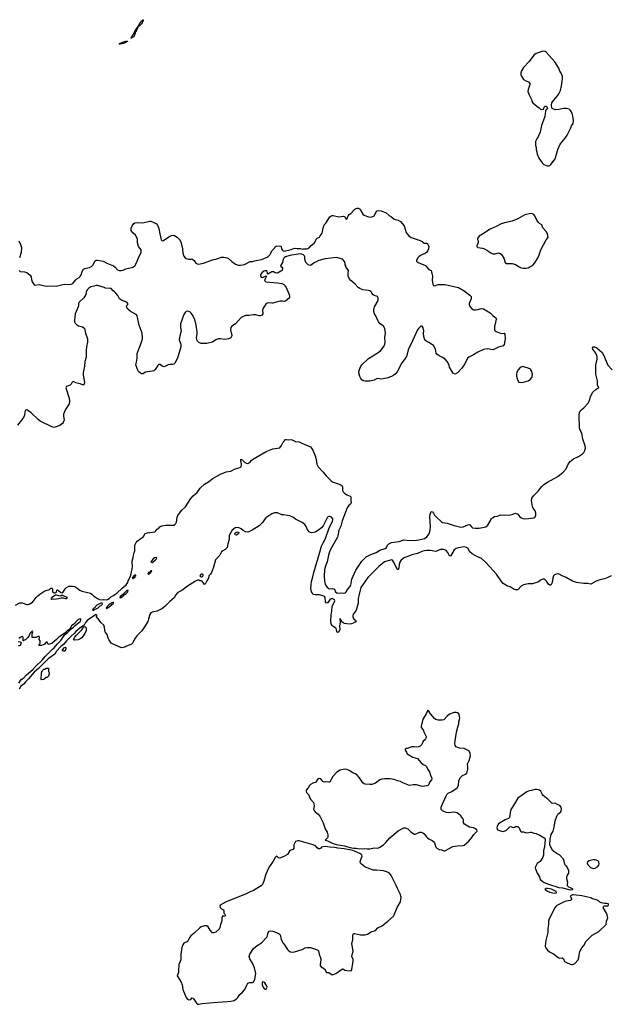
# Model space of a CAD drawing. Header units: inches. Extents: x 1474254 to 1647085, y 640389 to 772279.
# Tile 44 of 85: x 1495366 to 1505733, y 722830 to 740110. Entities that reach past the tile are written whole.
import ezdxf

# ---------------------------------------------------------------- set-up
doc = ezdxf.new("R2010")
doc.units = ezdxf.units.IN
doc.header["$MEASUREMENT"] = 0
for name, color, linetype in [('B4792', 7, 'Continuous'), ('B4793', 7, 'Continuous'), ('B4794', 7, 'Continuous'), ('B5702', 7, 'Continuous'), ('B5703', 7, 'Continuous')]:
    doc.layers.add(name, color=color, linetype=linetype)

msp = doc.modelspace()

# ---------------------------------------------------------------- linework, layer by layer
at = {"layer": 'B4792', "color": 6}
for points, elevation in [([(1495290, 729836), (1495370, 729876), (1495410, 729876), (1495490, 729849), (1495510, 729847), (1495530, 729854), (1495592, 729888), (1495620, 729920), (1495654, 729970), (1495685, 730000)], 700), ([(1498098, 730000), (1498086, 729970), (1498001, 729899), (1497912, 729810), (1497862, 729770), (1497782, 729730), (1497690, 729714), (1497670, 729703), (1497648, 729672), (1497630, 729596), (1497613, 729550), (1497570, 729472), (1497510, 729383), (1497423, 729297), (1497383, 729237), (1497350, 729172), (1497330, 729149), (1497232, 729110), (1497210, 729097), (1497151, 729089), (1497006, 729150), (1496974, 729170), (1496930, 729230), (1496917, 729257), (1496900, 729320), (1496865, 729370), (1496859, 729390), (1496856, 729450), (1496843, 729483), (1496791, 729530), (1496752, 729592), (1496721, 729610), (1496716, 729630), (1496726, 729650), (1496722, 729662), (1496708, 729670), (1496559, 729570), (1496521, 729530), (1496498, 729482), (1496476, 729464), (1496450, 729454), (1496350, 729371), (1496323, 729337), (1496268, 729292), (1496240, 729260), (1496188, 729212), (1496138, 729142), (1496089, 729110), (1496010, 729030), (1495982, 728978), (1495864, 728896), (1495698, 728722), (1495622, 728658), (1495519, 728541), (1495468, 728492), (1495445, 728455), (1495386, 728414), (1495359, 728361)], 700), ([(1495978, 730000), (1495932, 729970), (1495925, 729955), (1495914, 729950), (1495930, 729942), (1496010, 729946), (1496050, 729951), (1496095, 729965), (1496130, 729966), (1496170, 729955), (1496185, 729955), (1496204, 729970), (1496130, 730000)], 700), ([(1496097, 730000), (1496087, 729993), (1496054, 730000)], 700), ([(1496662, 730000), (1496733, 729953), (1496770, 729935), (1496810, 729929), (1496830, 729934), (1496888, 729928), (1496910, 729932), (1496936, 729950), (1496962, 729978), (1496999, 730000)], 700), ([(1497146, 730000), (1497131, 729990), (1497126, 729970), (1497130, 729964), (1497150, 729971), (1497182, 730000)], 700), ([(1495351, 728469), (1495390, 728530), (1495438, 728562), (1495486, 728614), (1495596, 728704), (1495641, 728759), (1495757, 728863), (1495822, 728938), (1495940, 729060), (1495973, 729087), (1496027, 729153), (1496090, 729216), (1496161, 729319), (1496199, 729350), (1496202, 729358), (1496219, 729370), (1496222, 729378), (1496239, 729390), (1496241, 729399), (1496258, 729410), (1496261, 729419), (1496270, 729419), (1496310, 729448), (1496339, 729481), (1496427, 729550), (1496440, 729570), (1496440, 729580), (1496439, 729590), (1496430, 729596), (1496409, 729591), (1496385, 729575), (1496316, 729504), (1496276, 729470), (1496262, 729450), (1496254, 729430), (1496257, 729423), (1496250, 729424), (1496233, 729407), (1496230, 729409), (1496212, 729388), (1496183, 729370), (1496158, 729342), (1496062, 729278), (1496010, 729230), (1495930, 729165), (1495890, 729148), (1495867, 729147), (1495850, 729186), (1495830, 729186), (1495793, 729147), (1495780, 729140), (1495747, 729127), (1495707, 729127), (1495706, 729150), (1495722, 729158), (1495726, 729170), (1495726, 729210), (1495706, 729230), (1495706, 729250), (1495716, 729264), (1495716, 729276), (1495710, 729286), (1495690, 729286), (1495647, 729267), (1495587, 729267), (1495588, 729330), (1495598, 729370), (1495590, 729386), (1495542, 729338), (1495525, 729290), (1495511, 729269), (1495471, 729229), (1495442, 729218), (1495433, 729207), (1495426, 729210), (1495427, 729267), (1495422, 729282), (1495410, 729286), (1495374, 729270), (1495354, 729250)], 700), ([(1495338, 729198), (1495373, 729193), (1495394, 729170), (1495384, 729156), (1495374, 729130), (1495342, 729118)], 700), ([(1500000, 725426), (1499956, 725404), (1499930, 725397), (1499910, 725399), (1499885, 725425), (1499872, 725432), (1499850, 725406), (1499815, 725345), (1499752, 725250), (1499724, 725196), (1499681, 725099), (1499651, 724989), (1499636, 724950), (1499627, 724930), (1499606, 724910), (1499470, 724829), (1499399, 724801), (1499330, 724765), (1498990, 724630), (1498883, 724570), (1498879, 724550), (1498887, 724530), (1498910, 724506), (1498942, 724490), (1498952, 724472), (1498952, 724430), (1498970, 724412), (1498976, 724390), (1498970, 724378), (1498954, 724370), (1498936, 724376), (1498930, 724386), (1498924, 724376), (1498915, 724345), (1498916, 724310), (1498909, 724270), (1498890, 724230), (1498882, 724178), (1498870, 724149), (1498810, 724099), (1498770, 724084), (1498750, 724085), (1498710, 724133), (1498672, 724190), (1498650, 724206), (1498610, 724209), (1498552, 724190), (1498530, 724175), (1498430, 724079), (1498370, 724032), (1498353, 724010), (1498310, 723934), (1498250, 723902), (1498230, 723875), (1498210, 723826), (1498196, 723710), (1498193, 723610), (1498159, 723530), (1498156, 723410), (1498152, 723388), (1498134, 723350), (1498132, 723330), (1498141, 723310), (1498201, 723221), (1498218, 723170), (1498228, 723088), (1498290, 722952), (1498310, 722921), (1498338, 722910), (1498368, 722912), (1498390, 722945), (1498410, 722938), (1498467, 722850), (1498490, 722830), (1498510, 722830), (1498570, 722847), (1498770, 722864), (1499010, 722877), (1499070, 722883), (1499130, 722899), (1499179, 722930), (1499196, 722950), (1499230, 723005), (1499276, 723044), (1499315, 723085), (1499337, 723123), (1499352, 723168), (1499370, 723201), (1499406, 723214), (1499450, 723211), (1499470, 723221), (1499495, 723270), (1499512, 723370), (1499488, 723470), (1499453, 723550), (1499405, 723630), (1499397, 723670), (1499404, 723710), (1499472, 723808), (1499536, 723864), (1499610, 723911), (1499705, 724010), (1499716, 724030), (1499730, 724090), (1499748, 724112), (1499770, 724120), (1499810, 724115), (1499873, 724093), (1499919, 724070), (1499939, 724050), (1499957, 723970), (1499990, 723906), (1500000, 723891)], 800)]:
    msp.add_lwpolyline(points, dxfattribs=dict(at, elevation=elevation))
for points, elevation in [([(1496790, 729873), (1496723, 729837), (1496675, 729785), (1496655, 729770), (1496647, 729750), (1496670, 729749), (1496680, 729760), (1496711, 729770), (1496745, 729790), (1496777, 729823), (1496795, 729830), (1496820, 729850), (1496812, 729870)], 700), ([(1497010, 729886), (1496970, 729871), (1496960, 729860), (1496930, 729841), (1496904, 729810), (1496902, 729798), (1496899, 729799), (1496887, 729790), (1496890, 729778), (1496910, 729787), (1496936, 729804), (1497011, 729869)], 700), ([(1496330, 729218), (1496308, 729228), (1496319, 729241), (1496330, 729270), (1496361, 729310), (1496456, 729404), (1496489, 729451), (1496510, 729463), (1496530, 729450), (1496536, 729430), (1496531, 729390), (1496510, 729335), (1496459, 729261), (1496430, 729244), (1496390, 729229)], 700), ([(1496127, 729027), (1496118, 729038), (1496115, 729050), (1496150, 729091), (1496170, 729098), (1496178, 729090), (1496178, 729070), (1496164, 729036), (1496150, 729028)], 700), ([(1495750, 728526), (1495746, 728530), (1495749, 728650), (1495766, 728690), (1495789, 728710), (1495806, 728714), (1495832, 728732), (1495870, 728732), (1495874, 728670), (1495882, 728650), (1495882, 728630), (1495871, 728590), (1495850, 728568), (1495830, 728566), (1495790, 728529)], 700), ([(1499630, 723222), (1499624, 723210), (1499624, 723170), (1499639, 723130), (1499650, 723111), (1499670, 723098), (1499690, 723098), (1499709, 723130), (1499706, 723150), (1499670, 723206), (1499650, 723221)], 800)]:
    msp.add_lwpolyline(points, close=True, dxfattribs=dict(at, elevation=elevation))
at = {"layer": 'B4793', "color": 6, "elevation": 700}
for points in [[(1497323, 739783), (1497316, 739790), (1497325, 739795), (1497329, 739810), (1497342, 739818), (1497358, 739842), (1497370, 739874), (1497379, 739881), (1497390, 739912), (1497400, 739920), (1497410, 739950), (1497424, 739956), (1497423, 739963), (1497430, 739978), (1497438, 739978), (1497430, 739944), (1497421, 739939), (1497410, 739904), (1497401, 739899), (1497390, 739855), (1497371, 739810), (1497342, 739798), (1497330, 739784)], [(1497130, 739679), (1497120, 739680), (1497118, 739690), (1497170, 739716), (1497230, 739734), (1497256, 739736), (1497258, 739730), (1497238, 739722), (1497230, 739710), (1497190, 739690)], [(1499170, 731066), (1499146, 731070), (1499144, 731090), (1499160, 731110), (1499170, 731117), (1499190, 731120), (1499210, 731110), (1499205, 731090)], [(1497773, 730673), (1497730, 730665), (1497710, 730650), (1497683, 730617), (1497668, 730590), (1497690, 730583), (1497710, 730594), (1497751, 730630), (1497767, 730650)], [(1497677, 730437), (1497670, 730436), (1497658, 730422), (1497630, 730409), (1497624, 730396), (1497613, 730390), (1497620, 730380), (1497630, 730379), (1497649, 730390), (1497685, 730430)], [(1497402, 730362), (1497390, 730362), (1497370, 730349), (1497339, 730310), (1497350, 730302), (1497393, 730330), (1497397, 730343), (1497406, 730350)], [(1498570, 730382), (1498550, 730378), (1498539, 730370), (1498531, 730350), (1498538, 730338), (1498550, 730331), (1498570, 730331), (1498587, 730350), (1498584, 730370)]]:
    msp.add_lwpolyline(points, close=True, dxfattribs=at)
at = {"layer": 'B4793', "color": 6}
for points, elevation in [([(1497457, 740000), (1497458, 739998), (1497450, 739983), (1497442, 739982), (1497447, 740000)], 700), ([(1495359, 735710), (1495373, 735693), (1495450, 735685), (1495490, 735674), (1495550, 735629), (1495570, 735598), (1495575, 735550), (1495587, 735510), (1495596, 735490), (1495619, 735459), (1495633, 735453), (1495710, 735464), (1495830, 735435), (1495910, 735439), (1496008, 735432), (1496148, 735468), (1496230, 735460), (1496270, 735467), (1496298, 735482), (1496319, 735501), (1496350, 735545), (1496370, 735564), (1496410, 735583), (1496430, 735601), (1496448, 735632), (1496462, 735690), (1496489, 735731), (1496510, 735744), (1496590, 735759), (1496630, 735782), (1496654, 735806), (1496687, 735873), (1496710, 735891), (1496730, 735892), (1496831, 735870), (1496896, 735836), (1497010, 735788), (1497036, 735770), (1497082, 735722), (1497110, 735711), (1497150, 735710), (1497184, 735716), (1497230, 735737), (1497350, 735767), (1497387, 735790), (1497419, 735841), (1497450, 735928), (1497498, 736030), (1497498, 736070), (1497450, 736132), (1497436, 736196), (1497434, 736250), (1497422, 736290), (1497398, 736330), (1497351, 736370), (1497333, 736390), (1497325, 736410), (1497322, 736430), (1497324, 736450), (1497338, 736490), (1497370, 736533), (1497390, 736543), (1497430, 736549), (1497530, 736543), (1497650, 736577), (1497670, 736576), (1497730, 736544), (1497769, 736529), (1497786, 736506), (1497808, 736448), (1497829, 736350), (1497841, 736270), (1497850, 736249), (1497870, 736229), (1497890, 736236), (1497982, 736298), (1498030, 736322), (1498070, 736327), (1498130, 736294), (1498172, 736252), (1498194, 736210), (1498226, 736090), (1498232, 736010), (1498250, 735962), (1498269, 735930), (1498290, 735917), (1498330, 735905), (1498371, 735909), (1498390, 735915), (1498430, 735882), (1498459, 735839), (1498484, 735824), (1498510, 735819), (1498536, 735824), (1498590, 735839), (1498750, 735898), (1498826, 735914), (1498910, 735941), (1498950, 735944), (1499010, 735929), (1499030, 735917), (1499088, 735868), (1499157, 735817), (1499203, 735803), (1499240, 735800), (1499275, 735805), (1499310, 735816), (1499410, 735866), (1499450, 735866), (1499490, 735878), (1499610, 735900), (1499710, 735941), (1499730, 735955), (1499762, 735990), (1499774, 736010), (1499790, 736054), (1499837, 736103), (1499850, 736124), (1499870, 736138), (1499922, 736142), (1499950, 736138), (1499958, 736130), (1499964, 736090), (1499974, 736070), (1499990, 736054), (1500000, 736051)], 800), ([(1495350, 736229), (1495382, 736162), (1495396, 736110), (1495393, 736027), (1495361, 735930)], 800), ([(1500000, 735918), (1499992, 735908), (1499980, 735850), (1499944, 735790), (1499954, 735774), (1499970, 735764), (1499982, 735750), (1499971, 735710), (1499950, 735695), (1499890, 735664), (1499850, 735668), (1499824, 735684), (1499810, 735687), (1499790, 735684), (1499724, 735644), (1499714, 735650), (1499718, 735670), (1499711, 735691), (1499690, 735701), (1499670, 735701), (1499650, 735695), (1499615, 735670), (1499593, 735630), (1499593, 735610), (1499605, 735590), (1499630, 735584), (1499695, 735615), (1499698, 735610), (1499669, 735551), (1499666, 735530), (1499687, 735507), (1499890, 735492), (1499970, 735478), (1499990, 735471), (1500000, 735463)], 800), ([(1500000, 735166), (1499971, 735171), (1499930, 735171), (1499810, 735136), (1499790, 735135), (1499750, 735142), (1499710, 735137), (1499684, 735116), (1499638, 735050), (1499627, 735010), (1499634, 734950), (1499616, 734924), (1499590, 734913), (1499570, 734911), (1499530, 734927), (1499510, 734929), (1499470, 734930), (1499390, 734920), (1499330, 734919), (1499254, 734886), (1499157, 734770), (1499089, 734730), (1499074, 734706), (1499067, 734670), (1499091, 734570), (1499087, 734550), (1499070, 734526), (1499030, 734508), (1498970, 734499), (1498890, 734511), (1498850, 734507), (1498810, 734494), (1498749, 734450), (1498650, 734428), (1498590, 734425), (1498550, 734430), (1498510, 734447), (1498487, 734470), (1498474, 734490), (1498467, 734530), (1498479, 734590), (1498482, 734630), (1498463, 734750), (1498439, 734850), (1498396, 734936), (1498379, 734959), (1498350, 734984), (1498314, 734994), (1498290, 734991), (1498268, 734972), (1498250, 734936), (1498188, 734770), (1498187, 734710), (1498198, 734650), (1498197, 734630), (1498172, 734530), (1498167, 734490), (1498193, 734413), (1498192, 734368), (1498136, 734170), (1498090, 734083), (1498070, 734063), (1498050, 734057), (1498010, 734059), (1497970, 734051), (1497916, 734024), (1497900, 734020), (1497870, 734027), (1497830, 734057), (1497810, 734057), (1497790, 734044), (1497742, 733970), (1497719, 733950), (1497690, 733940), (1497575, 733925), (1497530, 733896), (1497510, 733896), (1497485, 733905), (1497450, 733936), (1497432, 733970), (1497405, 734050), (1497419, 734101), (1497428, 734170), (1497426, 734250), (1497504, 734450), (1497523, 734510), (1497524, 734530), (1497518, 734610), (1497465, 734750), (1497437, 734890), (1497429, 734910), (1497410, 734934), (1497310, 734990), (1497266, 735030), (1497242, 735070), (1497248, 735092), (1497263, 735110), (1497267, 735130), (1497247, 735150), (1497230, 735159), (1497151, 735190), (1497121, 735210), (1497110, 735221), (1497087, 735267), (1497053, 735313), (1497033, 735333), (1497006, 735350), (1496970, 735390), (1496870, 735399), (1496850, 735411), (1496790, 735430), (1496730, 735448), (1496710, 735447), (1496670, 735434), (1496617, 735423), (1496579, 735401), (1496552, 735368), (1496536, 735330), (1496529, 735290), (1496494, 735230), (1496409, 735150), (1496398, 735130), (1496400, 735090), (1496394, 735070), (1496341, 734950), (1496334, 734886), (1496326, 734850), (1496329, 734810), (1496342, 734782), (1496361, 734761), (1496399, 734739), (1496470, 734720), (1496490, 734705), (1496502, 734690), (1496511, 734670), (1496524, 734610), (1496555, 734510), (1496556, 734450), (1496538, 734370), (1496531, 734310), (1496535, 734190), (1496508, 734110), (1496503, 734030), (1496483, 733910), (1496482, 733870), (1496501, 733750), (1496499, 733721), (1496490, 733701), (1496470, 733699), (1496430, 733722), (1496350, 733739), (1496310, 733761), (1496290, 733747), (1496269, 733711), (1496250, 733695), (1496189, 733671), (1496180, 733660), (1496176, 733650), (1496180, 733630), (1496237, 733470), (1496239, 733410), (1496232, 733370), (1496224, 733350), (1496168, 733270), (1496134, 733190), (1496133, 733150), (1496145, 733090), (1496143, 733070), (1496130, 733041), (1496116, 733024), (1496070, 732990), (1495990, 732960), (1495970, 732956), (1495930, 732962), (1495726, 733066), (1495690, 733091), (1495570, 733208), (1495490, 733261), (1495470, 733257), (1495460, 733240), (1495454, 733226), (1495450, 733170), (1495436, 733130), (1495396, 733084), (1495330, 732992)], 800), ([(1496999, 730000), (1497074, 730046), (1497166, 730134), (1497236, 730190), (1497267, 730230), (1497270, 730265), (1497280, 730280), (1497316, 730364), (1497343, 730470), (1497346, 730510), (1497339, 730610), (1497359, 730670), (1497370, 730741), (1497387, 730790), (1497385, 730850), (1497390, 730886), (1497410, 730933), (1497430, 730960), (1497541, 731039), (1497570, 731090), (1497610, 731106), (1497737, 731123), (1497750, 731132), (1497779, 731170), (1497800, 731180), (1497828, 731210), (1497864, 731230), (1497930, 731242), (1498050, 731238), (1498070, 731242), (1498090, 731252), (1498109, 731271), (1498120, 731290), (1498130, 731378), (1498143, 731410), (1498170, 731451), (1498210, 731503), (1498279, 731561), (1498370, 731706), (1498410, 731751), (1498484, 731810), (1498533, 731890), (1498610, 731958), (1498682, 731998), (1498743, 732050), (1498890, 732134), (1498990, 732176), (1499071, 732189), (1499138, 732222), (1499213, 732247), (1499241, 732259), (1499251, 732270), (1499257, 732290), (1499258, 732310), (1499247, 732370), (1499250, 732398), (1499270, 732388), (1499318, 732338), (1499345, 732325), (1499370, 732324), (1499390, 732331), (1499410, 732346), (1499430, 732374), (1499450, 732394), (1499514, 732426), (1499690, 732531), (1499810, 732581), (1499930, 732596), (1499961, 732639), (1499990, 732695), (1500000, 732706)], 700), ([(1500000, 731419), (1499970, 731423), (1499890, 731456), (1499836, 731456), (1499790, 731436), (1499688, 731370), (1499661, 731339), (1499633, 731290), (1499570, 731230), (1499445, 731150), (1499390, 731120), (1499370, 731117), (1499330, 731124), (1499290, 731144), (1499253, 731173), (1499230, 731186), (1499190, 731198), (1499150, 731193), (1499117, 731170), (1499096, 731150), (1499051, 731069), (1499046, 731050), (1499042, 730990), (1499018, 730910), (1499014, 730870), (1499006, 730850), (1498972, 730810), (1498930, 730790), (1498907, 730773), (1498877, 730710), (1498819, 730650), (1498806, 730630), (1498770, 730504), (1498734, 730406), (1498718, 730382), (1498688, 730352), (1498681, 730310), (1498650, 730262), (1498630, 730215), (1498610, 730198), (1498570, 730255), (1498550, 730264), (1498530, 730265), (1498510, 730275), (1498490, 730274), (1498450, 730256), (1498310, 730170), (1498210, 730093), (1498143, 730057), (1498102, 730010), (1498098, 730000)], 700), ([(1495685, 730000), (1495717, 730030), (1495810, 730087), (1495870, 730102), (1495889, 730111), (1495913, 730133), (1495930, 730134), (1495942, 730122), (1495945, 730070), (1495957, 730057), (1495970, 730051), (1495990, 730051), (1496010, 730066), (1496021, 730099), (1496030, 730103), (1496050, 730095), (1496090, 730059), (1496110, 730051), (1496124, 730056), (1496168, 730130), (1496190, 730148), (1496230, 730166), (1496292, 730170), (1496330, 730161), (1496350, 730152), (1496420, 730100), (1496459, 730079), (1496610, 730046), (1496635, 730030), (1496661, 730001), (1496662, 730000)], 700), ([(1497182, 730000), (1497202, 730018), (1497230, 730036), (1497264, 730070), (1497272, 730092), (1497249, 730090), (1497223, 730070), (1497179, 730021), (1497146, 730000)], 700), ([(1496054, 730000), (1496011, 730009), (1495991, 730009), (1495978, 730000)], 700), ([(1496130, 730000), (1496110, 730008), (1496097, 730000)], 700)]:
    msp.add_lwpolyline(points, dxfattribs=dict(at, elevation=elevation))
at = {"layer": 'B4794', "color": 6, "elevation": 700}
msp.add_lwpolyline([(1497447, 740000), (1497450, 740010), (1497463, 740017), (1497470, 740038), (1497490, 740069), (1497510, 740088), (1497526, 740094), (1497530, 740110), (1497534, 740110), (1497531, 740109), (1497535, 740095), (1497530, 740079), (1497524, 740076), (1497514, 740050), (1497470, 740004), (1497462, 740002), (1497452, 740008), (1497457, 740000)], dxfattribs=at)
at = {"layer": 'B5702', "color": 6}
for points, elevation in [([(1501317, 730000), (1501307, 729953), (1501305, 729870), (1501298, 729830), (1501270, 729748), (1501250, 729714), (1501221, 729679), (1501211, 729650), (1501213, 729630), (1501230, 729592), (1501259, 729570), (1501274, 729550), (1501251, 729530), (1501192, 729510), (1501150, 729503), (1501110, 729505), (1501070, 729514), (1501045, 729525), (1501023, 729543), (1501010, 729573), (1500990, 729594), (1500987, 729593), (1500983, 729590), (1500989, 729530), (1500980, 729470), (1500983, 729410), (1500970, 729370), (1500950, 729358), (1500940, 729360), (1500932, 729370), (1500927, 729407), (1500914, 729430), (1500870, 729458), (1500850, 729479), (1500835, 729510), (1500827, 729550), (1500834, 729666), (1500848, 729730), (1500849, 729810), (1500897, 729910), (1500892, 729930), (1500850, 729952), (1500832, 729948), (1500812, 729930), (1500770, 729875), (1500750, 729872), (1500735, 729895), (1500731, 729970), (1500718, 729990), (1500685, 730000)], 700), ([(1500000, 723891), (1500065, 723790), (1500090, 723767), (1500122, 723750), (1500150, 723744), (1500190, 723749), (1500325, 723790), (1500379, 723821), (1500410, 723828), (1500470, 723827), (1500575, 723795), (1500601, 723781), (1500612, 723770), (1500625, 723710), (1500653, 723630), (1500654, 723610), (1500638, 723530), (1500642, 723510), (1500658, 723490), (1500714, 723450), (1500750, 723388), (1500790, 723386), (1500850, 723346), (1500916, 723370), (1501030, 723451), (1501050, 723446), (1501071, 723431), (1501110, 723421), (1501170, 723418), (1501190, 723422), (1501198, 723442), (1501221, 723590), (1501218, 723618), (1501197, 723670), (1501218, 723770), (1501196, 723890), (1501213, 723970), (1501211, 724030), (1501220, 724060), (1501230, 724073), (1501246, 724074), (1501350, 724052), (1501428, 724052), (1501470, 724059), (1501535, 724105), (1501610, 724128), (1501655, 724170), (1501730, 724206), (1501830, 724287), (1501925, 724375), (1501940, 724400), (1501971, 724470), (1501992, 724530), (1502048, 724630), (1502059, 724670), (1502061, 724710), (1502047, 724770), (1502002, 724850), (1501976, 724916), (1501887, 725090), (1501855, 725130), (1501810, 725157), (1501750, 725171), (1501630, 725183), (1501570, 725184), (1501464, 725224), (1501423, 725243), (1501367, 725290), (1501351, 725310), (1501342, 725330), (1501352, 725370), (1501376, 725430), (1501371, 725451), (1501337, 725477), (1501212, 725532), (1501059, 725559), (1500950, 725572), (1500890, 725585), (1500810, 725586), (1500730, 725597), (1500663, 725590), (1500650, 725569), (1500638, 725562), (1500630, 725558), (1500610, 725560), (1500590, 725575), (1500560, 725610), (1500516, 725630), (1500270, 725700), (1500250, 725701), (1500207, 725690), (1500179, 725630), (1500179, 725570), (1500161, 725550), (1500109, 725531), (1500070, 725461), (1500000, 725426)], 800)]:
    msp.add_lwpolyline(points, dxfattribs=dict(at, elevation=elevation))
at = {"layer": 'B5702', "color": 6, "elevation": 800}
for points in [[(1502530, 727988), (1502510, 727958), (1502503, 727930), (1502484, 727896), (1502443, 727837), (1502411, 727710), (1502411, 727690), (1502451, 727650), (1502463, 727610), (1502499, 727530), (1502499, 727510), (1502491, 727490), (1502473, 727467), (1502450, 727449), (1502423, 727390), (1502397, 727363), (1502370, 727349), (1502330, 727343), (1502290, 727349), (1502250, 727349), (1502170, 727318), (1502150, 727318), (1502133, 727307), (1502132, 727290), (1502142, 727270), (1502156, 727256), (1502170, 727225), (1502266, 727166), (1502350, 727143), (1502411, 727070), (1502450, 727037), (1502490, 727023), (1502506, 727006), (1502531, 726950), (1502559, 726910), (1502577, 726850), (1502596, 726810), (1502599, 726790), (1502593, 726770), (1502560, 726730), (1502546, 726690), (1502530, 726670), (1502510, 726663), (1502430, 726650), (1502330, 726680), (1502270, 726684), (1502210, 726670), (1502090, 726715), (1502050, 726741), (1501999, 726750), (1501937, 726777), (1501868, 726788), (1501770, 726787), (1501720, 726780), (1501690, 726768), (1501609, 726711), (1501550, 726690), (1501510, 726685), (1501431, 726691), (1501410, 726700), (1501390, 726715), (1501330, 726804), (1501289, 726850), (1501253, 726873), (1501213, 726890), (1501150, 726935), (1501110, 726952), (1501070, 726959), (1500990, 726941), (1500933, 726907), (1500864, 726830), (1500838, 726790), (1500810, 726728), (1500790, 726729), (1500770, 726737), (1500710, 726727), (1500690, 726741), (1500650, 726787), (1500630, 726791), (1500613, 726787), (1500587, 726770), (1500570, 726729), (1500511, 726709), (1500471, 726689), (1500451, 726669), (1500431, 726630), (1500394, 726590), (1500392, 726570), (1500401, 726550), (1500438, 726510), (1500469, 726430), (1500523, 726370), (1500531, 726350), (1500535, 726310), (1500526, 726254), (1500533, 726230), (1500550, 726208), (1500608, 726168), (1500635, 726135), (1500694, 726014), (1500728, 725910), (1500761, 725850), (1500775, 725805), (1500775, 725765), (1500770, 725749), (1500744, 725730), (1500731, 725710), (1500770, 725700), (1500842, 725662), (1500887, 725647), (1500930, 725636), (1501070, 725613), (1501162, 725582), (1501230, 725572), (1501270, 725573), (1501330, 725557), (1501410, 725565), (1501470, 725559), (1501510, 725561), (1501590, 725574), (1501650, 725571), (1501690, 725586), (1501750, 725630), (1501791, 725670), (1501861, 725750), (1502010, 725872), (1502083, 725917), (1502110, 725925), (1502130, 725925), (1502180, 725910), (1502230, 725859), (1502290, 725818), (1502310, 725817), (1502390, 725851), (1502412, 725852), (1502442, 725842), (1502464, 725824), (1502504, 725770), (1502525, 725750), (1502550, 725734), (1502608, 725708), (1502630, 725690), (1502646, 725666), (1502668, 725590), (1502687, 725570), (1502730, 725547), (1502770, 725544), (1502810, 725525), (1502830, 725525), (1502970, 725600), (1503050, 725614), (1503150, 725617), (1503170, 725626), (1503248, 725692), (1503305, 725755), (1503337, 725810), (1503398, 725870), (1503388, 725890), (1503369, 725910), (1503334, 725930), (1503262, 725942), (1503173, 725990), (1503156, 726016), (1503154, 726070), (1503147, 726090), (1503110, 726139), (1503070, 726175), (1503039, 726190), (1502990, 726200), (1502890, 726191), (1502850, 726195), (1502785, 726225), (1502762, 726250), (1502766, 726290), (1502778, 726322), (1502851, 726489), (1502866, 726514), (1502890, 726536), (1502950, 726567), (1503046, 726630), (1503070, 726670), (1503075, 726750), (1503095, 726805), (1503137, 726843), (1503190, 726869), (1503213, 726887), (1503223, 726910), (1503230, 726958), (1503233, 726990), (1503229, 727050), (1503255, 727110), (1503279, 727190), (1503275, 727235), (1503250, 727277), (1503170, 727318), (1503086, 727326), (1503055, 727335), (1503029, 727350), (1503009, 727370), (1503007, 727407), (1503012, 727452), (1503036, 727604), (1503064, 727716), (1503077, 727750), (1503073, 727790), (1503089, 727830), (1503093, 727850), (1503089, 727890), (1503072, 727930), (1503050, 727947), (1503030, 727952), (1502990, 727950), (1502910, 727925), (1502868, 727890), (1502810, 727823), (1502783, 727817), (1502710, 727818), (1502670, 727830), (1502647, 727847), (1502581, 727921), (1502561, 727950), (1502550, 727978)], [(1504441, 726601), (1504410, 726600), (1504350, 726582), (1504310, 726576), (1504270, 726561), (1504110, 726447), (1504053, 726347), (1503989, 726250), (1503973, 726190), (1503965, 726110), (1503947, 726093), (1503890, 726067), (1503770, 725999), (1503751, 725970), (1503745, 725950), (1503741, 725930), (1503746, 725910), (1503755, 725895), (1503768, 725888), (1503826, 725866), (1503855, 725865), (1503890, 725874), (1503914, 725886), (1503970, 725946), (1503990, 725951), (1504030, 725936), (1504050, 725938), (1504070, 725951), (1504110, 725951), (1504131, 725930), (1504158, 725870), (1504170, 725858), (1504210, 725856), (1504243, 725843), (1504270, 725837), (1504330, 725851), (1504350, 725851), (1504390, 725831), (1504430, 725827), (1504458, 725818), (1504498, 725798), (1504571, 725750), (1504587, 725730), (1504591, 725710), (1504583, 725670), (1504579, 725590), (1504563, 725530), (1504561, 725450), (1504551, 725410), (1504501, 725339), (1504450, 725299), (1504416, 725230), (1504419, 725210), (1504448, 725130), (1504493, 725070), (1504499, 725030), (1504511, 725010), (1504542, 724990), (1504574, 724970), (1504650, 724936), (1504830, 724883), (1504896, 724876), (1505030, 724838), (1505070, 724843), (1505082, 724850), (1505036, 724876), (1505005, 724885), (1504981, 724910), (1504979, 724930), (1504987, 724970), (1504973, 725030), (1504969, 725070), (1504981, 725099), (1505005, 725130), (1505006, 725150), (1505003, 725170), (1504970, 725249), (1504948, 725268), (1504935, 725290), (1504923, 725343), (1504910, 725375), (1504850, 725449), (1504810, 725463), (1504741, 725510), (1504721, 725530), (1504669, 725630), (1504677, 725730), (1504696, 725810), (1504730, 725871), (1504750, 725938), (1504767, 726053), (1504793, 726130), (1504810, 726165), (1504866, 726210), (1504875, 726250), (1504871, 726291), (1504850, 726317), (1504790, 726344), (1504770, 726359), (1504710, 726357), (1504645, 726425), (1504554, 726494), (1504543, 726510), (1504516, 726570), (1504490, 726589)], [(1505430, 725367), (1505362, 725350), (1505331, 725330), (1505326, 725310), (1505335, 725290), (1505387, 725230), (1505430, 725211), (1505470, 725221), (1505510, 725243), (1505530, 725272), (1505536, 725296), (1505533, 725330), (1505515, 725350), (1505470, 725367)], [(1504630, 724865), (1504610, 724863), (1504583, 724850), (1504630, 724815), (1504670, 724797), (1504750, 724778), (1504790, 724789), (1504784, 724810), (1504702, 724850)], [(1505090, 724754), (1505070, 724750), (1505031, 724730), (1505051, 724690), (1505052, 724670), (1505032, 724650), (1504950, 724641), (1504890, 724614), (1504796, 724564), (1504776, 724544), (1504759, 724521), (1504661, 724330), (1504648, 724292), (1504648, 724230), (1504639, 724161), (1504638, 724090), (1504602, 723950), (1504590, 723850), (1504602, 723822), (1504630, 723781), (1504666, 723750), (1504738, 723718), (1504810, 723657), (1504830, 723647), (1504850, 723642), (1504890, 723645), (1504911, 723630), (1504930, 723584), (1504965, 723565), (1505030, 723535), (1505050, 723529), (1505070, 723529), (1505090, 723532), (1505113, 723547), (1505167, 723613), (1505183, 723650), (1505192, 723730), (1505201, 723759), (1505236, 723824), (1505272, 723870), (1505306, 723930), (1505326, 723954), (1505417, 724043), (1505534, 724110), (1505661, 724230), (1505669, 724290), (1505689, 724350), (1505682, 724370), (1505680, 724400), (1505669, 724430), (1505609, 724531), (1505618, 724550), (1505630, 724556), (1505690, 724558), (1505699, 724570), (1505704, 724590), (1505695, 724595), (1505670, 724601), (1505630, 724598), (1505570, 724613), (1505550, 724624), (1505527, 724647), (1505500, 724660), (1505410, 724689), (1505390, 724699), (1505235, 724735)]]:
    msp.add_lwpolyline(points, close=True, dxfattribs=at)
at = {"layer": 'B5703', "color": 6, "elevation": 800}
for points in [[(1504550, 739559), (1504430, 739518), (1504390, 739489), (1504310, 739376), (1504210, 739269), (1504176, 739210), (1504165, 739170), (1504165, 739150), (1504179, 739110), (1504210, 739061), (1504250, 739035), (1504297, 739017), (1504318, 738990), (1504321, 738970), (1504294, 738886), (1504288, 738850), (1504307, 738790), (1504351, 738711), (1504358, 738678), (1504371, 738651), (1504442, 738590), (1504485, 738565), (1504510, 738542), (1504530, 738534), (1504562, 738538), (1504570, 738574), (1504590, 738591), (1504611, 738590), (1504631, 738550), (1504610, 738526), (1504598, 738522), (1504593, 738507), (1504586, 738410), (1504528, 738252), (1504503, 738137), (1504471, 738070), (1504467, 738053), (1504451, 738030), (1504423, 737970), (1504423, 737910), (1504431, 737869), (1504431, 737830), (1504441, 737790), (1504451, 737750), (1504480, 737680), (1504539, 737599), (1504568, 737568), (1504623, 737543), (1504650, 737545), (1504670, 737553), (1504687, 737570), (1504750, 737647), (1504763, 737670), (1504779, 737710), (1504814, 737830), (1504853, 737927), (1504942, 738030), (1504977, 738083), (1505039, 738210), (1505054, 738250), (1505079, 738290), (1505085, 738335), (1505081, 738390), (1505062, 738470), (1505037, 738517), (1505010, 738541), (1504970, 738552), (1504912, 738552), (1504830, 738532), (1504770, 738530), (1504724, 738544), (1504713, 738553), (1504706, 738566), (1504701, 738610), (1504709, 738650), (1504736, 738690), (1504808, 738772), (1504832, 738810), (1504858, 738870), (1504879, 738950), (1504892, 739070), (1504892, 739112), (1504873, 739173), (1504849, 739209), (1504830, 739258), (1504758, 739370), (1504610, 739543), (1504590, 739554)], [(1504330, 736709), (1504230, 736684), (1504110, 736616), (1504010, 736572), (1503874, 736546), (1503815, 736525), (1503730, 736481), (1503625, 736435), (1503490, 736344), (1503431, 736310), (1503411, 736290), (1503405, 736270), (1503405, 736250), (1503412, 736230), (1503411, 736191), (1503391, 736150), (1503392, 736130), (1503410, 736112), (1503490, 736102), (1503525, 736090), (1503568, 736068), (1503636, 736016), (1503670, 736001), (1503710, 736001), (1503770, 736019), (1503790, 736014), (1503815, 735995), (1503834, 735970), (1503862, 735922), (1503887, 735850), (1503910, 735833), (1503949, 735829), (1504010, 735834), (1504070, 735814), (1504133, 735773), (1504170, 735756), (1504210, 735748), (1504250, 735749), (1504290, 735755), (1504323, 735770), (1504370, 735798), (1504410, 735841), (1504475, 735950), (1504515, 736070), (1504610, 736246), (1504644, 736290), (1504629, 736350), (1504610, 736390), (1504550, 736457), (1504530, 736510), (1504492, 736532), (1504472, 736552), (1504446, 736590), (1504410, 736669), (1504390, 736694), (1504370, 736704)], [(1504190, 734022), (1504151, 734009), (1504114, 733966), (1504094, 733926), (1504086, 733890), (1504086, 733854), (1504103, 733790), (1504127, 733750), (1504170, 733742), (1504210, 733748), (1504290, 733774), (1504330, 733799), (1504356, 733830), (1504364, 733850), (1504368, 733888), (1504352, 733950), (1504330, 733976), (1504290, 733996)]]:
    msp.add_lwpolyline(points, close=True, dxfattribs=at)
at = {"layer": 'B5703', "color": 6}
for points, elevation in [([(1500000, 736051), (1500009, 736049), (1500130, 736079), (1500190, 736101), (1500234, 736094), (1500290, 736093), (1500330, 736084), (1500350, 736089), (1500414, 736090), (1500450, 736109), (1500485, 736150), (1500533, 736187), (1500551, 736210), (1500570, 736257), (1500590, 736275), (1500626, 736294), (1500643, 736317), (1500674, 736366), (1500691, 736450), (1500710, 736508), (1500739, 736541), (1500808, 736652), (1500848, 736672), (1500870, 736676), (1500970, 736653), (1501050, 736664), (1501071, 736651), (1501090, 736617), (1501110, 736609), (1501134, 736666), (1501150, 736689), (1501177, 736710), (1501250, 736783), (1501270, 736796), (1501290, 736801), (1501310, 736801), (1501330, 736789), (1501350, 736766), (1501390, 736699), (1501410, 736679), (1501474, 736654), (1501510, 736644), (1501550, 736648), (1501586, 736670), (1501611, 736709), (1501628, 736750), (1501642, 736758), (1501670, 736762), (1501710, 736757), (1501770, 736735), (1501798, 736718), (1501850, 736672), (1501891, 736651), (1501941, 736610), (1502012, 736592), (1502050, 736566), (1502116, 736490), (1502150, 736378), (1502165, 736350), (1502190, 736324), (1502235, 736290), (1502396, 736236), (1502430, 736215), (1502450, 736195), (1502470, 736189), (1502510, 736189), (1502530, 736169), (1502546, 736130), (1502544, 736090), (1502530, 736059), (1502510, 736031), (1502490, 736015), (1502402, 735970), (1502375, 735950), (1502355, 735930), (1502329, 735891), (1502329, 735870), (1502358, 735850), (1502490, 735795), (1502498, 735790), (1502508, 735770), (1502550, 735728), (1502590, 735708), (1502614, 735610), (1502609, 735530), (1502617, 735470), (1502627, 735447), (1502650, 735441), (1502710, 735463), (1502730, 735464), (1502830, 735460), (1502890, 735451), (1502985, 735425), (1503070, 735410), (1503170, 735354), (1503270, 735276), (1503291, 735251), (1503293, 735230), (1503289, 735210), (1503256, 735130), (1503255, 735110), (1503270, 735077), (1503307, 735027), (1503330, 735016), (1503370, 735016), (1503410, 735022), (1503470, 735040), (1503510, 735038), (1503623, 734963), (1503670, 734918), (1503732, 734870), (1503736, 734850), (1503725, 734835), (1503720, 734790), (1503703, 734730), (1503703, 734663), (1503710, 734650), (1503730, 734636), (1503790, 734613), (1503830, 734605), (1503870, 734609), (1503882, 734590), (1503888, 734510), (1503870, 734412), (1503850, 734385), (1503770, 734364), (1503710, 734331), (1503670, 734319), (1503570, 734336), (1503510, 734322), (1503410, 734273), (1503330, 734226), (1503250, 734190), (1503226, 734170), (1503179, 734070), (1503130, 733994), (1503050, 733911), (1503010, 733891), (1502981, 733901), (1502962, 733922), (1502911, 734010), (1502903, 734043), (1502891, 734070), (1502867, 734110), (1502832, 734152), (1502790, 734183), (1502730, 734210), (1502690, 734239), (1502679, 734259), (1502662, 734330), (1502630, 734391), (1502550, 734447), (1502510, 734463), (1502490, 734479), (1502470, 734510), (1502459, 734550), (1502456, 734610), (1502461, 734650), (1502450, 734702), (1502430, 734731), (1502410, 734731), (1502370, 734695), (1502350, 734665), (1502230, 734410), (1502206, 734370), (1502184, 734316), (1502163, 734217), (1502152, 734188), (1502072, 734090), (1501990, 733931), (1501959, 733890), (1501933, 733870), (1501892, 733848), (1501810, 733816), (1501710, 733803), (1501650, 733814), (1501630, 733808), (1501590, 733784), (1501512, 733768), (1501430, 733764), (1501393, 733773), (1501370, 733791), (1501354, 733814), (1501337, 733850), (1501319, 733910), (1501319, 733930), (1501330, 733970), (1501357, 734030), (1501370, 734050), (1501490, 734164), (1501641, 734259), (1501699, 734301), (1501728, 734332), (1501753, 734370), (1501773, 734410), (1501783, 734450), (1501777, 734530), (1501786, 734610), (1501773, 734690), (1501750, 734731), (1501693, 734773), (1501666, 734806), (1501633, 734870), (1501623, 734903), (1501595, 734950), (1501583, 734990), (1501582, 735030), (1501587, 735050), (1501595, 735070), (1501653, 735170), (1501661, 735190), (1501661, 735230), (1501645, 735250), (1501590, 735271), (1501570, 735283), (1501548, 735308), (1501534, 735334), (1501513, 735353), (1501490, 735360), (1501391, 735371), (1501334, 735394), (1501310, 735411), (1501254, 735470), (1501181, 735530), (1501148, 735570), (1501134, 735610), (1501131, 735650), (1501138, 735710), (1501111, 735750), (1501091, 735770), (1501091, 735790), (1501082, 735810), (1501082, 735830), (1501065, 735865), (1501030, 735905), (1500930, 735935), (1500730, 735911), (1500619, 735881), (1500537, 735843), (1500490, 735807), (1500470, 735799), (1500450, 735801), (1500430, 735808), (1500410, 735824), (1500391, 735850), (1500374, 735910), (1500371, 735950), (1500361, 735970), (1500350, 735981), (1500317, 735997), (1500290, 735999), (1500107, 735973), (1500034, 735946), (1500009, 735931), (1500000, 735918)], 800), ([(1500000, 735463), (1500010, 735455), (1500041, 735410), (1500094, 735286), (1500102, 735250), (1500101, 735230), (1500070, 735198), (1500030, 735171), (1500010, 735165), (1500000, 735166)], 800), ([(1500000, 732706), (1500030, 732741), (1500050, 732743), (1500090, 732736), (1500130, 732745), (1500190, 732719), (1500210, 732705), (1500270, 732704), (1500316, 732676), (1500470, 732612), (1500490, 732592), (1500510, 732556), (1500550, 732458), (1500570, 732390), (1500580, 732310), (1500603, 732263), (1500692, 732170), (1500744, 732104), (1500836, 732016), (1500870, 731996), (1500991, 731950), (1501028, 731930), (1501035, 731910), (1501031, 731870), (1501035, 731850), (1501046, 731826), (1501070, 731801), (1501110, 731773), (1501168, 731748), (1501177, 731737), (1501180, 731710), (1501176, 731670), (1501182, 731630), (1501173, 731610), (1501140, 731580), (1501117, 731543), (1501027, 731313), (1501001, 731219), (1500966, 731150), (1500951, 731051), (1500943, 731030), (1500872, 730908), (1500812, 730790), (1500787, 730710), (1500764, 730596), (1500730, 730510), (1500719, 730450), (1500712, 730350), (1500715, 730255), (1500730, 730196), (1500763, 730150), (1500790, 730126), (1500810, 730122), (1500850, 730127), (1500890, 730116), (1500910, 730070), (1500932, 730050), (1500950, 730044), (1501010, 730050), (1501050, 730046), (1501087, 730053), (1501104, 730075), (1501107, 730090), (1501121, 730110), (1501163, 730157), (1501176, 730184), (1501198, 730290), (1501265, 730450), (1501371, 730610), (1501410, 730650), (1501450, 730682), (1501530, 730727), (1501623, 730757), (1501690, 730800), (1501783, 730830), (1501806, 730850), (1501824, 730890), (1501843, 730910), (1501890, 730936), (1502029, 730951), (1502110, 730980), (1502210, 730971), (1502330, 730975), (1502370, 730980), (1502472, 731008), (1502510, 731032), (1502551, 731089), (1502572, 731150), (1502578, 731210), (1502566, 731390), (1502570, 731431), (1502590, 731478), (1502610, 731471), (1502630, 731451), (1502650, 731415), (1502680, 731380), (1502770, 731297), (1502790, 731285), (1502870, 731272), (1502992, 731232), (1503110, 731204), (1503149, 731210), (1503230, 731245), (1503254, 731250), (1503270, 731246), (1503296, 731210), (1503315, 731195), (1503364, 731184), (1503430, 731186), (1503549, 731211), (1503582, 731238), (1503650, 731351), (1503670, 731374), (1503698, 731390), (1503750, 731399), (1503810, 731418), (1503950, 731415), (1504010, 731428), (1504050, 731445), (1504070, 731447), (1504110, 731430), (1504148, 731388), (1504170, 731370), (1504197, 731357), (1504250, 731352), (1504390, 731366), (1504410, 731376), (1504428, 731412), (1504426, 731450), (1504414, 731490), (1504378, 731538), (1504366, 731566), (1504351, 731670), (1504358, 731710), (1504384, 731756), (1504465, 731835), (1504530, 731918), (1504567, 731953), (1504630, 731996), (1504810, 732096), (1504906, 732170), (1504956, 732230), (1504995, 732310), (1505030, 732356), (1505090, 732403), (1505174, 732446), (1505247, 732493), (1505268, 732512), (1505288, 732550), (1505297, 732590), (1505291, 732630), (1505250, 732750), (1505234, 732854), (1505200, 732920), (1505192, 732950), (1505184, 733170), (1505190, 733210), (1505208, 733250), (1505270, 733300), (1505342, 733378), (1505364, 733416), (1505393, 733510), (1505429, 733571), (1505478, 733622), (1505510, 733643), (1505532, 733650), (1505525, 733670), (1505516, 733676), (1505510, 733690), (1505506, 733770), (1505477, 733890), (1505482, 734050), (1505502, 734150), (1505504, 734190), (1505497, 734217), (1505478, 734258), (1505427, 734330), (1505419, 734350), (1505430, 734366), (1505453, 734367), (1505496, 734350), (1505590, 734267), (1505614, 734230), (1505689, 734049), (1505764, 733964)], 700), ([(1500685, 730000), (1500630, 730016), (1500550, 730018), (1500524, 730024), (1500503, 730043), (1500490, 730068), (1500478, 730130), (1500480, 730190), (1500489, 730250), (1500513, 730330), (1500529, 730410), (1500637, 730763), (1500665, 730870), (1500691, 730930), (1500736, 731004), (1500801, 731190), (1500859, 731301), (1500864, 731330), (1500860, 731350), (1500838, 731378), (1500814, 731390), (1500790, 731390), (1500770, 731379), (1500694, 731230), (1500664, 731190), (1500612, 731150), (1500550, 731115), (1500528, 731108), (1500486, 731106), (1500468, 731108), (1500450, 731121), (1500412, 731170), (1500394, 731214), (1500372, 731252), (1500327, 731287), (1500210, 731342), (1500158, 731378), (1500110, 731400), (1500070, 731410), (1500000, 731419)], 700), ([(1505748, 730350), (1505690, 730321), (1505630, 730298), (1505550, 730279), (1505483, 730257), (1505390, 730202), (1505330, 730215), (1505270, 730214), (1505140, 730230), (1505070, 730254), (1504961, 730321), (1504888, 730348), (1504837, 730377), (1504810, 730383), (1504790, 730382), (1504754, 730370), (1504735, 730350), (1504722, 730310), (1504710, 730234), (1504690, 730189), (1504670, 730186), (1504650, 730205), (1504615, 730255), (1504590, 730279), (1504570, 730289), (1504550, 730290), (1504521, 730279), (1504470, 730243), (1504436, 730230), (1504368, 730212), (1504290, 730211), (1504207, 730193), (1504169, 730171), (1504110, 730107), (1504090, 730104), (1504070, 730107), (1504030, 730121), (1503974, 730154), (1503930, 730169), (1503850, 730216), (1503821, 730250), (1503738, 730378), (1503557, 730577), (1503475, 730655), (1503390, 730689), (1503310, 730734), (1503270, 730774), (1503233, 730833), (1503210, 730850), (1503170, 730857), (1503070, 730843), (1503025, 730830), (1502995, 730805), (1502930, 730694), (1502910, 730698), (1502881, 730761), (1502854, 730794), (1502830, 730809), (1502814, 730814), (1502750, 730813), (1502670, 730779), (1502574, 730794), (1502510, 730795), (1502470, 730790), (1502424, 730776), (1502350, 730739), (1502250, 730720), (1502179, 730690), (1502126, 730674), (1502101, 730659), (1502059, 730621), (1502038, 730590), (1502028, 730550), (1502021, 730490), (1502010, 730454), (1501990, 730466), (1501953, 730553), (1501930, 730597), (1501910, 730624), (1501890, 730630), (1501770, 730594), (1501668, 730512), (1501477, 730323), (1501354, 730146), (1501328, 730052), (1501317, 730000)], 700)]:
    msp.add_lwpolyline(points, dxfattribs=dict(at, elevation=elevation))

doc.saveas('drawing.dxf')
